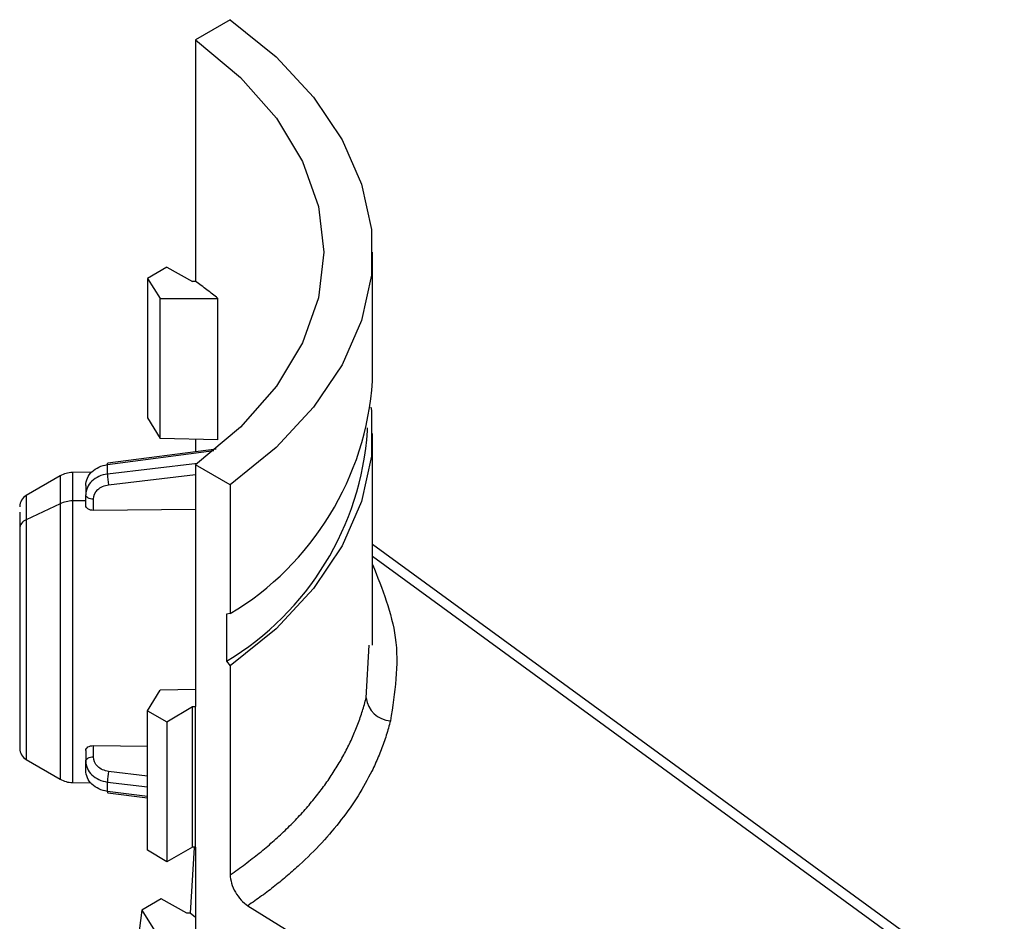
# Model space of a CAD drawing. Header units: millimetres. Extents: x 32 to 1365, y 32 to 1048.
# Tile 24 of 27: x 1209 to 1247, y 819 to 854. Entities that reach past the tile are written whole.
import ezdxf

# ---------------------------------------------------------------- set-up
doc = ezdxf.new("R2010")
doc.units = ezdxf.units.MM
doc.header["$LTSCALE"] = 5

msp = doc.modelspace()

# ---------------------------------------------------------------- linework, layer by layer
for p, q in [((1216.743, 854.403), (1215.391, 853.623)), ((1215.391, 853.623), (1215.391, 844.2)), ((1222.291, 840.315), (1222.291, 845.337)), ((1214.271, 844.762), (1213.515, 844.314)), ((1214.271, 844.762), (1215.273, 844.198)), ((1213.515, 844.314), (1214.015, 843.529)), ((1213.515, 844.314), (1213.515, 838.88)), ((1215.391, 844.2), (1215.273, 844.198)), ((1214.015, 843.529), (1216.259, 843.538)), ((1214.015, 838.081), (1214.015, 843.529)), ((1216.259, 838.026), (1216.259, 843.538)), ((1213.515, 838.88), (1214.015, 838.081)), ((1222.091, 838.376), (1222.091, 838.493)), ((1216.259, 838.026), (1214.015, 838.081)), ((1215.391, 838.047), (1215.391, 837.563)), ((1222.291, 830.021), (1222.291, 838.274)), ((1216.188, 837.667), (1211.965, 837.113)), ((1211.958, 837.058), (1216.109, 837.603)), ((1215.467, 837.107), (1211.958, 836.688)), ((1211.958, 836.688), (1211.958, 837.058)), ((1215.391, 837.052), (1215.391, 827.629)), ((1216.743, 836.271), (1215.391, 837.052)), ((1210.11, 836.618), (1208.784, 835.852)), ((1210.11, 836.618), (1210.11, 835.534)), ((1211.347, 836.765), (1210.592, 836.752)), ((1210.592, 836.752), (1210.592, 835.643)), ((1212.001, 836.273), (1215.391, 836.677)), ((1211.11, 836.247), (1211.11, 835.885)), ((1216.743, 836.271), (1216.743, 831.249)), ((1208.784, 835.852), (1208.784, 834.908)), ((1211.11, 835.463), (1211.11, 835.885)), ((1210.11, 835.534), (1208.784, 834.908)), ((1210.11, 835.534), (1210.11, 824.798)), ((1211.11, 835.65), (1210.592, 835.643)), ((1210.592, 835.643), (1210.592, 824.664)), ((1211.407, 835.275), (1211.407, 835.712)), ((1208.534, 835.208), (1208.534, 834.382)), ((1208.534, 835.118), (1208.534, 834.555)), ((1215.391, 835.304), (1211.407, 835.275)), ((1208.784, 834.908), (1208.784, 825.564)), ((1208.534, 834.382), (1208.534, 826.208)), ((1246.923, 815.983), (1222.291, 833.947)), ((1246.268, 815.988), (1222.291, 833.474)), ((1216.743, 831.249), (1216.601, 831.229)), ((1216.601, 831.229), (1216.601, 829.392)), ((1222.041, 827.969), (1222.164, 830.024)), ((1216.601, 829.392), (1216.743, 829.208)), ((1216.743, 829.208), (1216.743, 821.072)), ((1213.515, 827.461), (1214.015, 828.261)), ((1215.391, 828.294), (1214.015, 828.261)), ((1213.515, 827.461), (1214.271, 827.035)), ((1213.515, 822.027), (1213.515, 827.461)), ((1214.271, 827.035), (1215.273, 827.627)), ((1215.273, 827.627), (1215.391, 827.629)), ((1215.273, 822.143), (1215.273, 827.627)), ((1215.391, 822.141), (1215.391, 827.629)), ((1214.271, 827.035), (1214.271, 821.579)), ((1211.11, 825.919), (1211.11, 825.494)), ((1211.407, 826.105), (1213.515, 826.089)), ((1211.407, 825.665), (1211.407, 826.105)), ((1208.784, 825.564), (1210.11, 824.798)), ((1211.11, 825.137), (1211.11, 825.494)), ((1213.515, 824.918), (1212.001, 825.1)), ((1210.592, 824.664), (1211.315, 824.651)), ((1211.958, 824.321), (1211.958, 824.685)), ((1211.958, 824.685), (1213.515, 824.499)), ((1213.515, 824.116), (1211.958, 824.321)), ((1211.965, 824.267), (1213.515, 824.063)), ((1214.271, 821.579), (1213.515, 822.027)), ((1215.273, 822.143), (1214.271, 821.579)), ((1215.331, 822.126), (1215.175, 819.575)), ((1215.391, 822.141), (1215.273, 822.143)), ((1215.391, 822.141), (1215.391, 806.532)), ((1214.051, 820.135), (1213.293, 819.687)), ((1215.052, 819.574), (1214.051, 820.135)), ((1213.293, 819.687), (1213.03, 817.692)), ((1213.293, 819.687), (1213.796, 818.902)), ((1217.428, 819.863), (1223.154, 816.326)), ((1215.175, 819.575), (1215.052, 819.574)), ((1215.391, 819.41), (1215.175, 819.575))]:
    msp.add_line(p, q)
at = {"flags": 128}
for points in [[(1216.743, 854.403), (1218.529, 852.951), (1219.992, 851.382), (1221.109, 849.722), (1221.864, 847.995), (1222.244, 846.228), (1222.244, 844.446), (1221.864, 842.679), (1221.109, 840.952), (1219.992, 839.292), (1218.529, 837.723), (1216.743, 836.271)], [(1215.391, 853.623), (1217.148, 852.151), (1218.547, 850.558), (1219.566, 848.87), (1220.184, 847.12), (1220.391, 845.337), (1220.184, 843.554), (1219.566, 841.804), (1218.547, 840.116), (1217.148, 838.523), (1215.391, 837.052)], [(1222.229, 839.295), (1222.244, 839.165), (1222.244, 837.383), (1221.864, 835.616), (1221.109, 833.889), (1219.992, 832.229), (1218.529, 830.66), (1216.743, 829.208)], [(1211.958, 837.058), (1211.959, 837.087), (1211.961, 837.105), (1211.964, 837.113), (1211.965, 837.113)], [(1211.407, 835.712), (1211.349, 835.715), (1211.293, 835.726), (1211.242, 835.742), (1211.197, 835.763), (1211.16, 835.789), (1211.132, 835.819), (1211.116, 835.851), (1211.11, 835.885)], [(1211.11, 825.494), (1211.116, 825.527), (1211.132, 825.559), (1211.16, 825.589), (1211.197, 825.614), (1211.242, 825.636), (1211.293, 825.652), (1211.349, 825.662), (1211.407, 825.665)], [(1211.958, 824.321), (1211.959, 824.292), (1211.961, 824.274), (1211.964, 824.267), (1211.965, 824.267)]]:
    msp.add_lwpolyline(points, dxfattribs=at)
for centre, radius, start, end in [((1210.838, 841.094), 11.48, 300.9581, 356.1107), ((1210.737, 839.146), 11.381, 301.0165, 356.1221), ((1210.61, 835.752), 1, 91, 120), ((1214.426, 836.73), 2.468, 180.9679, 190.6711), ((1209.034, 835.419), 0.5, 120, 180), ((1210.605, 834.468), 1.175, 90.6004, 114.9181), ((1208.936, 834.536), 0.403, 112.2144, 177.2598), ((1223.037, 828.076), 1.002, 186.1242, 267.179), ((1209.034, 825.997), 0.5, 180, 240), ((1214.44, 824.642), 2.482, 169.3555, 178.9864), ((1210.61, 825.664), 1, 240, 269)]:
    msp.add_arc(centre, radius, start, end)
for points, knots in [([(1216.259, 843.538), (1216.189, 843.595), (1216.05, 843.707), (1215.835, 843.873), (1215.616, 844.038), (1215.466, 844.146), (1215.391, 844.2)], [0, 0, 0, 0, 0.25003, 0.499999, 0.749968, 1, 1, 1, 1]), ([(1211.11, 836.247), (1211.11, 836.44), (1211.197, 836.633), (1211.505, 836.927), (1211.724, 837.027), (1211.958, 837.058)], [0, 0, 0, 0, 0.5, 0.5, 1, 1, 1, 1]), ([(1211.958, 836.688), (1211.724, 836.66), (1211.505, 836.562), (1211.197, 836.27), (1211.11, 836.078), (1211.11, 835.885)], [0, 0, 0, 0, 0.5, 0.5, 1, 1, 1, 1]), ([(1211.407, 835.712), (1211.407, 835.847), (1211.468, 835.981), (1211.683, 836.185), (1211.837, 836.254), (1212.001, 836.273)], [0, 0, 0, 0, 0.5, 0.5, 1, 1, 1, 1]), ([(1211.407, 835.275), (1211.328, 835.274), (1211.251, 835.295), (1211.142, 835.365), (1211.11, 835.414), (1211.11, 835.463)], [0, 0, 0, 0, 0.5, 0.5, 1, 1, 1, 1]), ([(1208.534, 834.555), (1208.534, 833.969), (1208.534, 833.131), (1208.534, 831.201), (1208.534, 830.161), (1208.534, 828.238), (1208.534, 827.407), (1208.534, 826.254), (1208.534, 825.963), (1208.534, 826)], [0, 0, 0, 0, 0.25, 0.25, 0.5, 0.5, 0.75, 0.75, 1, 1, 1, 1]), ([(1222.291, 833.164), (1222.668, 832.218), (1223.476, 830.193), (1223.157, 828.16), (1222.987, 827.076)], [0, 0, 0, 0, 0.466988, 1, 1, 1, 1]), ([(1216.743, 821.072), (1216.842, 821.141), (1217.039, 821.277), (1217.326, 821.487), (1217.605, 821.699), (1217.877, 821.914), (1218.14, 822.131), (1218.396, 822.352), (1218.644, 822.575), (1218.885, 822.801), (1219.117, 823.029), (1219.341, 823.26), (1219.557, 823.493), (1219.765, 823.728), (1219.965, 823.965), (1220.156, 824.205), (1220.34, 824.446), (1220.515, 824.689), (1220.682, 824.933), (1220.841, 825.18), (1220.992, 825.427), (1221.134, 825.677), (1221.268, 825.927), (1221.393, 826.179), (1221.511, 826.432), (1221.62, 826.686), (1221.721, 826.941), (1221.814, 827.197), (1221.898, 827.454), (1221.974, 827.711), (1222.019, 827.883), (1222.041, 827.969)], [0, 0, 0, 0, 0.0353141, 0.0705686, 0.1057636, 0.1408991, 0.175975, 0.2109915, 0.2459484, 0.280846, 0.3156841, 0.3504627, 0.385182, 0.419842, 0.4544426, 0.4889839, 0.5234659, 0.5578886, 0.592252, 0.6265562, 0.6608013, 0.6949871, 0.7291138, 0.7631813, 0.7971897, 0.831139, 0.8650293, 0.8988605, 0.9326326, 0.9663458, 1, 1, 1, 1]), ([(1222.987, 827.076), (1222.963, 826.98), (1222.914, 826.79), (1222.829, 826.507), (1222.735, 826.224), (1222.631, 825.943), (1222.518, 825.664), (1222.396, 825.386), (1222.153, 824.877), (1221.743, 824.146), (1221.091, 823.213), (1220.329, 822.312), (1219.607, 821.593), (1218.98, 821.039), (1218.488, 820.635), (1217.972, 820.242), (1217.609, 819.989), (1217.428, 819.863)], [0, 0, 0, 0, 0.0355789, 0.0711265, 0.1066561, 0.1421807, 0.1777136, 0.213268, 0.2488569, 0.3743932, 0.4999716, 0.6255152, 0.7511029, 0.8133528, 0.8755385, 0.9377307, 1, 1, 1, 1]), ([(1211.11, 825.919), (1211.11, 825.968), (1211.142, 826.016), (1211.251, 826.085), (1211.328, 826.106), (1211.407, 826.105)], [0, 0, 0, 0, 0.5, 0.5, 1, 1, 1, 1]), ([(1211.11, 825.494), (1211.11, 825.3), (1211.197, 825.107), (1211.505, 824.813), (1211.724, 824.714), (1211.958, 824.685)], [0, 0, 0, 0, 0.5, 0.5, 1, 1, 1, 1]), ([(1212.001, 825.1), (1211.837, 825.12), (1211.683, 825.189), (1211.468, 825.394), (1211.407, 825.529), (1211.407, 825.665)], [0, 0, 0, 0, 0.5, 0.5, 1, 1, 1, 1]), ([(1211.958, 824.321), (1211.724, 824.351), (1211.505, 824.452), (1211.197, 824.749), (1211.11, 824.942), (1211.11, 825.137)], [0, 0, 0, 0, 0.5, 0.5, 1, 1, 1, 1]), ([(1216.743, 821.072), (1216.743, 820.967), (1216.761, 820.853), (1216.829, 820.62), (1216.88, 820.502), (1217.068, 820.168), (1217.245, 819.976), (1217.428, 819.863)], [0, 0, 0, 0, 0.25, 0.25, 0.5, 0.5, 1, 1, 1, 1])]:
    msp.add_open_spline(points, degree=3, knots=knots)

doc.saveas('drawing.dxf')
